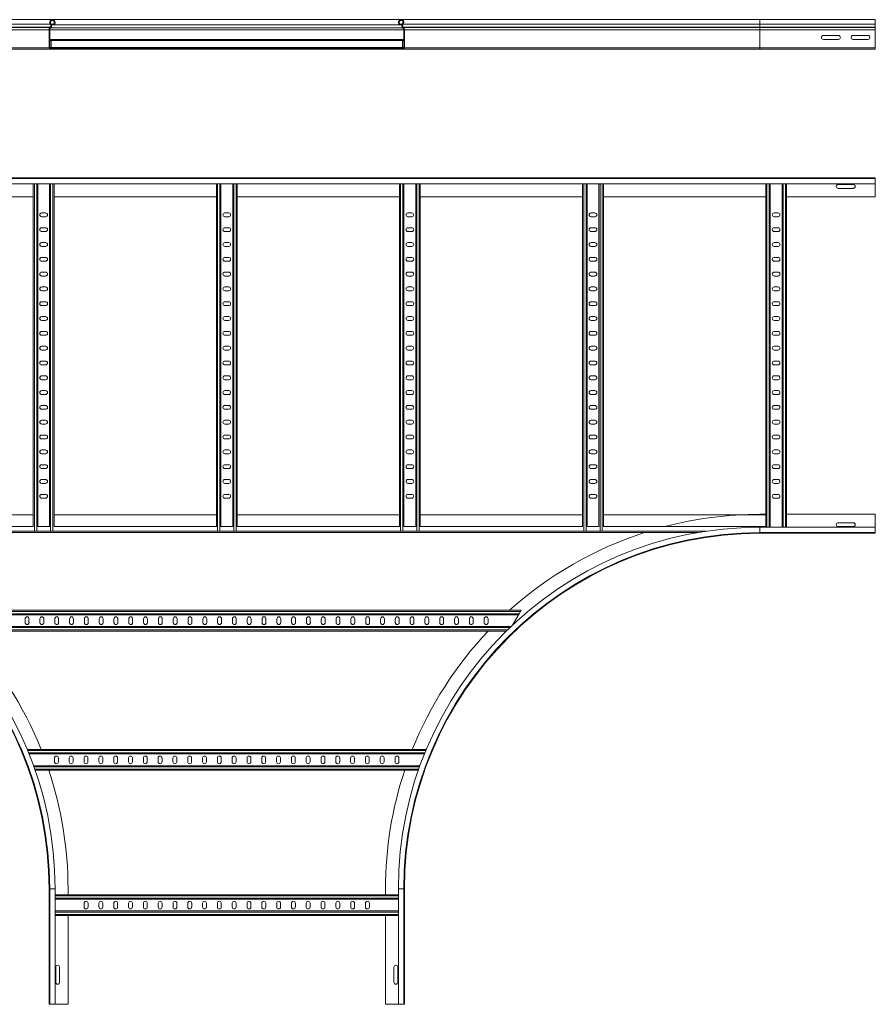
# Model space of a CAD drawing. Header units: millimetres. Extents: x -5 to 20346, y -6416 to 295.
# Tile 31 of 33: x 17153 to 18598, y -1775 to -113. Entities that reach past the tile are written whole.
import ezdxf

# ---------------------------------------------------------------- set-up
doc = ezdxf.new("R2010")
doc.units = ezdxf.units.MM

msp = doc.modelspace()

# ---------------------------------------------------------------- linework, layer by layer
at = {"color": 7, "linetype": 'Continuous', "lineweight": 15}
for p, q in [((17208.2, -113), (16602.5, -113)), ((17796.9, -113), (17208.2, -113)), ((18402.5, -113), (17796.9, -113)), ((18597.5, -113), (18402.5, -113)), ((18597.5, -113), (18597.5, -120.5)), ((17202.5, -130.3), (17202.5, -160.6)), ((17203.7, -160.6), (17203.7, -130.3)), ((17204.5, -125.8), (17204.2, -126.2)), ((17205.1, -127), (17205.4, -126.6)), ((17209.4, -120.7), (17206.3, -120.7)), ((17209.8, -121.9), (17206.7, -121.9)), ((17209.4, -120.7), (17209.8, -121.9)), ((17209.8, -121.9), (17795.3, -121.9)), ((17795.7, -120.7), (17795.3, -121.9)), ((17798.4, -121.9), (17795.3, -121.9)), ((17798.8, -120.7), (17795.7, -120.7)), ((17800, -127), (17799.7, -126.6)), ((17800.5, -125.8), (17800.9, -126.2)), ((17801.3, -160.6), (17801.3, -130.3)), ((17802.5, -130.3), (17802.5, -160.6)), ((18597.5, -120.5), (18597.5, -125.8)), ((18597.5, -125.8), (18597.5, -126.2)), ((18597.5, -126.2), (18597.5, -130.3)), ((18597.5, -130.3), (18597.5, -160.6)), ((17203.7, -146.4), (17206, -146.4)), ((17206, -146.4), (17799, -146.4)), ((17206, -146.4), (17206, -148.2)), ((17206, -148.2), (17206, -160)), ((17799, -146.4), (17801.3, -146.4)), ((17799, -146.4), (17799, -148.2)), ((17799, -148.2), (17799, -160)), ((18535.3, -139.8), (18509.8, -139.8)), ((18509.8, -146.3), (18535.3, -146.3)), ((18585.3, -139.8), (18559.8, -139.8)), ((18559.8, -146.3), (18585.3, -146.3)), ((17204.9, -163), (16602.5, -163)), ((17234.5, -161.8), (17204.9, -161.8)), ((17204.9, -163), (17234.5, -163)), ((17206, -160), (17206, -161.8)), ((17234.5, -161.8), (17770.5, -161.8)), ((17234.5, -163), (17234.5, -161.8)), ((17234.5, -163), (17770.5, -163)), ((17770.5, -163), (17770.5, -161.8)), ((17770.5, -161.8), (17800.1, -161.8)), ((17800.1, -163), (17770.5, -163)), ((17799, -160), (17799, -161.8)), ((18402.5, -163), (17800.1, -163)), ((18402.5, -163), (18597.5, -163)), ((18597.5, -160.6), (18597.5, -163)), ((16407.5, -379.9), (18597.5, -379.9)), ((18597.5, -381.1), (16407.5, -381.1)), ((18597.5, -381.1), (18597.5, -379.9)), ((18597.5, -390.2), (18597.5, -381.1)), ((16407.5, -390.2), (18597.5, -390.2)), ((17175.9, -390.2), (17175.9, -968.7)), ((17183.4, -390.2), (17183.4, -968.7)), ((17203.4, -390.2), (17203.4, -968.7)), ((17210.9, -390.2), (17210.9, -968.7)), ((17485, -390.2), (17485, -968.7)), ((17492.5, -390.2), (17492.5, -968.7)), ((17512.5, -390.2), (17512.5, -968.7)), ((17520, -390.2), (17520, -968.7)), ((17794.2, -390.2), (17794.2, -968.7)), ((17801.7, -390.2), (17801.7, -968.7)), ((17821.7, -390.2), (17821.7, -968.7)), ((17829.2, -390.2), (17829.2, -968.7)), ((18103.4, -390.2), (18103.4, -968.7)), ((18110.9, -390.2), (18110.9, -968.7)), ((18130.9, -390.2), (18130.9, -968.7)), ((18138.4, -390.2), (18138.4, -968.7)), ((18412.5, -390.2), (18412.5, -968.7)), ((18420, -390.2), (18420, -969.7)), ((18440, -390.2), (18440, -969.7)), ((18447.5, -390.2), (18447.5, -969.7)), ((18560.3, -391.2), (18534.8, -391.2)), ((18534.8, -397.7), (18560.3, -397.7)), ((18597.5, -390.2), (18597.5, -411.9)), ((16901.7, -411.9), (17175.9, -411.9)), ((17210.9, -411.9), (17485, -411.9)), ((17520, -411.9), (17794.2, -411.9)), ((17829.2, -411.9), (18103.4, -411.9)), ((18138.4, -411.9), (18412.5, -411.9)), ((18447.5, -411.9), (18597.5, -411.9)), ((17196.6, -439.2), (17190.1, -439.2)), ((17190.1, -445.7), (17196.6, -445.7)), ((17505.8, -439.2), (17499.3, -439.2)), ((17499.3, -445.7), (17505.8, -445.7)), ((17815, -439.2), (17808.5, -439.2)), ((17808.5, -445.7), (17815, -445.7)), ((18124.1, -439.2), (18117.6, -439.2)), ((18117.6, -445.7), (18124.1, -445.7)), ((18433.3, -439.2), (18426.8, -439.2)), ((18426.8, -445.7), (18433.3, -445.7)), ((17196.6, -464.2), (17190.1, -464.2)), ((17505.8, -464.2), (17499.3, -464.2)), ((17815, -464.2), (17808.5, -464.2)), ((18124.1, -464.2), (18117.6, -464.2)), ((18433.3, -464.2), (18426.8, -464.2)), ((17190.1, -470.7), (17196.6, -470.7)), ((17499.3, -470.7), (17505.8, -470.7)), ((17808.5, -470.7), (17815, -470.7)), ((18117.6, -470.7), (18124.1, -470.7)), ((18426.8, -470.7), (18433.3, -470.7)), ((17196.6, -489.2), (17190.1, -489.2)), ((17190.1, -495.7), (17196.6, -495.7)), ((17505.8, -489.2), (17499.3, -489.2)), ((17499.3, -495.7), (17505.8, -495.7)), ((17815, -489.2), (17808.5, -489.2)), ((17808.5, -495.7), (17815, -495.7)), ((18124.1, -489.2), (18117.6, -489.2)), ((18117.6, -495.7), (18124.1, -495.7)), ((18433.3, -489.2), (18426.8, -489.2)), ((18426.8, -495.7), (18433.3, -495.7)), ((17196.6, -514.2), (17190.1, -514.2)), ((17505.8, -514.2), (17499.3, -514.2)), ((17815, -514.2), (17808.5, -514.2)), ((18124.1, -514.2), (18117.6, -514.2)), ((18433.3, -514.2), (18426.8, -514.2)), ((17190.1, -520.7), (17196.6, -520.7)), ((17499.3, -520.7), (17505.8, -520.7)), ((17808.5, -520.7), (17815, -520.7)), ((18117.6, -520.7), (18124.1, -520.7)), ((18426.8, -520.7), (18433.3, -520.7)), ((17196.6, -539.2), (17190.1, -539.2)), ((17190.1, -545.7), (17196.6, -545.7)), ((17505.8, -539.2), (17499.3, -539.2)), ((17499.3, -545.7), (17505.8, -545.7)), ((17815, -539.2), (17808.5, -539.2)), ((17808.5, -545.7), (17815, -545.7)), ((18124.1, -539.2), (18117.6, -539.2)), ((18117.6, -545.7), (18124.1, -545.7)), ((18433.3, -539.2), (18426.8, -539.2)), ((18426.8, -545.7), (18433.3, -545.7)), ((17196.6, -564.2), (17190.1, -564.2)), ((17505.8, -564.2), (17499.3, -564.2)), ((17815, -564.2), (17808.5, -564.2)), ((18124.1, -564.2), (18117.6, -564.2)), ((18433.3, -564.2), (18426.8, -564.2)), ((17190.1, -570.7), (17196.6, -570.7)), ((17499.3, -570.7), (17505.8, -570.7)), ((17808.5, -570.7), (17815, -570.7)), ((18117.6, -570.7), (18124.1, -570.7)), ((18426.8, -570.7), (18433.3, -570.7)), ((17196.6, -589.2), (17190.1, -589.2)), ((17190.1, -595.7), (17196.6, -595.7)), ((17505.8, -589.2), (17499.3, -589.2)), ((17499.3, -595.7), (17505.8, -595.7)), ((17815, -589.2), (17808.5, -589.2)), ((17808.5, -595.7), (17815, -595.7)), ((18124.1, -589.2), (18117.6, -589.2)), ((18117.6, -595.7), (18124.1, -595.7)), ((18433.3, -589.2), (18426.8, -589.2)), ((18426.8, -595.7), (18433.3, -595.7)), ((17196.6, -614.2), (17190.1, -614.2)), ((17505.8, -614.2), (17499.3, -614.2)), ((17815, -614.2), (17808.5, -614.2)), ((18124.1, -614.2), (18117.6, -614.2)), ((18433.3, -614.2), (18426.8, -614.2)), ((17190.1, -620.7), (17196.6, -620.7)), ((17499.3, -620.7), (17505.8, -620.7)), ((17808.5, -620.7), (17815, -620.7)), ((18117.6, -620.7), (18124.1, -620.7)), ((18426.8, -620.7), (18433.3, -620.7)), ((17196.6, -639.2), (17190.1, -639.2)), ((17190.1, -645.7), (17196.6, -645.7)), ((17505.8, -639.2), (17499.3, -639.2)), ((17499.3, -645.7), (17505.8, -645.7)), ((17815, -639.2), (17808.5, -639.2)), ((17808.5, -645.7), (17815, -645.7)), ((18124.1, -639.2), (18117.6, -639.2)), ((18117.6, -645.7), (18124.1, -645.7)), ((18433.3, -639.2), (18426.8, -639.2)), ((18426.8, -645.7), (18433.3, -645.7)), ((17196.6, -664.2), (17190.1, -664.2)), ((17505.8, -664.2), (17499.3, -664.2)), ((17815, -664.2), (17808.5, -664.2)), ((18124.1, -664.2), (18117.6, -664.2)), ((18433.3, -664.2), (18426.8, -664.2)), ((17190.1, -670.7), (17196.6, -670.7)), ((17499.3, -670.7), (17505.8, -670.7)), ((17808.5, -670.7), (17815, -670.7)), ((18117.6, -670.7), (18124.1, -670.7)), ((18426.8, -670.7), (18433.3, -670.7)), ((17196.6, -689.2), (17190.1, -689.2)), ((17190.1, -695.7), (17196.6, -695.7)), ((17505.8, -689.2), (17499.3, -689.2)), ((17499.3, -695.7), (17505.8, -695.7)), ((17815, -689.2), (17808.5, -689.2)), ((17808.5, -695.7), (17815, -695.7)), ((18124.1, -689.2), (18117.6, -689.2)), ((18117.6, -695.7), (18124.1, -695.7)), ((18433.3, -689.2), (18426.8, -689.2)), ((18426.8, -695.7), (18433.3, -695.7)), ((17196.6, -714.2), (17190.1, -714.2)), ((17505.8, -714.2), (17499.3, -714.2)), ((17815, -714.2), (17808.5, -714.2)), ((18124.1, -714.2), (18117.6, -714.2)), ((18433.3, -714.2), (18426.8, -714.2)), ((17190.1, -720.7), (17196.6, -720.7)), ((17499.3, -720.7), (17505.8, -720.7)), ((17808.5, -720.7), (17815, -720.7)), ((18117.6, -720.7), (18124.1, -720.7)), ((18426.8, -720.7), (18433.3, -720.7)), ((17196.6, -739.2), (17190.1, -739.2)), ((17190.1, -745.7), (17196.6, -745.7)), ((17505.8, -739.2), (17499.3, -739.2)), ((17499.3, -745.7), (17505.8, -745.7)), ((17815, -739.2), (17808.5, -739.2)), ((17808.5, -745.7), (17815, -745.7)), ((18124.1, -739.2), (18117.6, -739.2)), ((18117.6, -745.7), (18124.1, -745.7)), ((18433.3, -739.2), (18426.8, -739.2)), ((18426.8, -745.7), (18433.3, -745.7)), ((17196.6, -764.2), (17190.1, -764.2)), ((17505.8, -764.2), (17499.3, -764.2)), ((17815, -764.2), (17808.5, -764.2)), ((18124.1, -764.2), (18117.6, -764.2)), ((18433.3, -764.2), (18426.8, -764.2)), ((17190.1, -770.7), (17196.6, -770.7)), ((17499.3, -770.7), (17505.8, -770.7)), ((17808.5, -770.7), (17815, -770.7)), ((18117.6, -770.7), (18124.1, -770.7)), ((18426.8, -770.7), (18433.3, -770.7)), ((17196.6, -789.2), (17190.1, -789.2)), ((17190.1, -795.7), (17196.6, -795.7)), ((17505.8, -789.2), (17499.3, -789.2)), ((17499.3, -795.7), (17505.8, -795.7)), ((17815, -789.2), (17808.5, -789.2)), ((17808.5, -795.7), (17815, -795.7)), ((18124.1, -789.2), (18117.6, -789.2)), ((18117.6, -795.7), (18124.1, -795.7)), ((18433.3, -789.2), (18426.8, -789.2)), ((18426.8, -795.7), (18433.3, -795.7)), ((17196.6, -814.2), (17190.1, -814.2)), ((17505.8, -814.2), (17499.3, -814.2)), ((17815, -814.2), (17808.5, -814.2)), ((18124.1, -814.2), (18117.6, -814.2)), ((18433.3, -814.2), (18426.8, -814.2)), ((17190.1, -820.7), (17196.6, -820.7)), ((17499.3, -820.7), (17505.8, -820.7)), ((17808.5, -820.7), (17815, -820.7)), ((18117.6, -820.7), (18124.1, -820.7)), ((18426.8, -820.7), (18433.3, -820.7)), ((17196.6, -839.2), (17190.1, -839.2)), ((17190.1, -845.7), (17196.6, -845.7)), ((17505.8, -839.2), (17499.3, -839.2)), ((17499.3, -845.7), (17505.8, -845.7)), ((17815, -839.2), (17808.5, -839.2)), ((17808.5, -845.7), (17815, -845.7)), ((18124.1, -839.2), (18117.6, -839.2)), ((18117.6, -845.7), (18124.1, -845.7)), ((18433.3, -839.2), (18426.8, -839.2)), ((18426.8, -845.7), (18433.3, -845.7)), ((17196.6, -864.2), (17190.1, -864.2)), ((17190.1, -870.7), (17196.6, -870.7)), ((17505.8, -864.2), (17499.3, -864.2)), ((17499.3, -870.7), (17505.8, -870.7)), ((17815, -864.2), (17808.5, -864.2)), ((17808.5, -870.7), (17815, -870.7)), ((18124.1, -864.2), (18117.6, -864.2)), ((18117.6, -870.7), (18124.1, -870.7)), ((18433.3, -864.2), (18426.8, -864.2)), ((18426.8, -870.7), (18433.3, -870.7)), ((17196.6, -889.2), (17190.1, -889.2)), ((17190.1, -895.7), (17196.6, -895.7)), ((17505.8, -889.2), (17499.3, -889.2)), ((17499.3, -895.7), (17505.8, -895.7)), ((17815, -889.2), (17808.5, -889.2)), ((17808.5, -895.7), (17815, -895.7)), ((18124.1, -889.2), (18117.6, -889.2)), ((18117.6, -895.7), (18124.1, -895.7)), ((18433.3, -889.2), (18426.8, -889.2)), ((18426.8, -895.7), (18433.3, -895.7)), ((17196.6, -914.2), (17190.1, -914.2)), ((17190.1, -920.7), (17196.6, -920.7)), ((17505.8, -914.2), (17499.3, -914.2)), ((17499.3, -920.7), (17505.8, -920.7)), ((17815, -914.2), (17808.5, -914.2)), ((17808.5, -920.7), (17815, -920.7)), ((18124.1, -914.2), (18117.6, -914.2)), ((18117.6, -920.7), (18124.1, -920.7)), ((18433.3, -914.2), (18426.8, -914.2)), ((18426.8, -920.7), (18433.3, -920.7)), ((16901.7, -948.7), (17175.9, -948.7)), ((17210.9, -948.7), (17485, -948.7)), ((17520, -948.7), (17794.2, -948.7)), ((17829.2, -948.7), (18103.4, -948.7)), ((18138.4, -948.7), (18412.5, -948.7)), ((18402.5, -947.9), (18412.5, -947.9)), ((18447.5, -947.9), (18597.5, -947.9)), ((18560.3, -962.2), (18534.8, -962.2)), ((18597.5, -947.9), (18597.5, -969.7)), ((16707.1, -978.7), (18298, -978.7)), ((16901.3, -968.7), (17176.3, -968.7)), ((17177.7, -976.4), (17176.3, -976.4)), ((17181.6, -976.4), (17177.7, -976.4)), ((17182.9, -976.4), (17181.6, -976.4)), ((17182.9, -968.7), (17203.8, -968.7)), ((17205.2, -976.4), (17203.8, -976.4)), ((17209.1, -976.4), (17205.2, -976.4)), ((17210.4, -976.4), (17209.1, -976.4)), ((17210.4, -968.7), (17485.5, -968.7)), ((17486.8, -976.4), (17485.5, -976.4)), ((17490.7, -976.4), (17486.8, -976.4)), ((17492.1, -976.4), (17490.7, -976.4)), ((17492.1, -968.7), (17513, -968.7)), ((17514.3, -976.4), (17513, -976.4)), ((17518.2, -976.4), (17514.3, -976.4)), ((17519.6, -976.4), (17518.2, -976.4)), ((17519.6, -968.7), (17794.6, -968.7)), ((17796, -976.4), (17794.6, -976.4)), ((17799.9, -976.4), (17796, -976.4)), ((17801.3, -976.4), (17799.9, -976.4)), ((17801.3, -968.7), (17822.1, -968.7)), ((17823.5, -976.4), (17822.1, -976.4)), ((17827.4, -976.4), (17823.5, -976.4)), ((17828.8, -976.4), (17827.4, -976.4)), ((17828.8, -968.7), (18103.8, -968.7)), ((18105.2, -976.4), (18103.8, -976.4)), ((18109.1, -976.4), (18105.2, -976.4)), ((18110.5, -976.4), (18109.1, -976.4)), ((18110.4, -968.7), (18131.3, -968.7)), ((18132.7, -976.4), (18131.3, -976.4)), ((18136.6, -976.4), (18132.7, -976.4)), ((18138, -976.4), (18136.6, -976.4)), ((18137.9, -968.7), (18412.5, -968.7)), ((18597.5, -969.7), (18402.5, -969.7)), ((18402.5, -978.8), (18597.5, -978.8)), ((18402.5, -979.9), (18597.5, -979.9)), ((18412.5, -969.7), (18412.5, -968.7)), ((18534.8, -968.7), (18560.3, -968.7)), ((18597.5, -969.7), (18597.5, -978.8)), ((18597.5, -978.8), (18597.5, -979.9)), ((17006.4, -1109.9), (17999.4, -1109.9)), ((17998.4, -1111.7), (17996.1, -1115.6)), ((17999.4, -1109.9), (17998.4, -1111.7)), ((17010.7, -1117.4), (17995.1, -1117.4)), ((17162.1, -1130.7), (17162.1, -1124.2)), ((17168.6, -1124.2), (17168.6, -1130.7)), ((17187.1, -1130.7), (17187.1, -1124.2)), ((17193.6, -1124.2), (17193.6, -1130.7)), ((17212.1, -1130.7), (17212.1, -1124.2)), ((17218.6, -1124.2), (17218.6, -1130.7)), ((17237.1, -1130.7), (17237.1, -1124.2)), ((17243.6, -1124.2), (17243.6, -1130.7)), ((17262.1, -1124.2), (17262.1, -1130.7)), ((17268.6, -1130.7), (17268.6, -1124.2)), ((17287.1, -1124.2), (17287.1, -1130.7)), ((17293.6, -1130.7), (17293.6, -1124.2)), ((17312.1, -1124.2), (17312.1, -1130.7)), ((17318.6, -1130.7), (17318.6, -1124.2)), ((17337.1, -1124.2), (17337.1, -1130.7)), ((17343.6, -1130.7), (17343.6, -1124.2)), ((17362.1, -1124.2), (17362.1, -1130.7)), ((17368.6, -1130.7), (17368.6, -1124.2)), ((17387.1, -1124.2), (17387.1, -1130.7)), ((17393.6, -1130.7), (17393.6, -1124.2)), ((17412.1, -1124.2), (17412.1, -1130.7)), ((17418.6, -1130.7), (17418.6, -1124.2)), ((17437.1, -1124.2), (17437.1, -1130.7)), ((17443.6, -1130.7), (17443.6, -1124.2)), ((17462.1, -1124.2), (17462.1, -1130.7)), ((17468.6, -1130.7), (17468.6, -1124.2)), ((17487.1, -1124.2), (17487.1, -1130.7)), ((17493.6, -1130.7), (17493.6, -1124.2)), ((17512.1, -1124.2), (17512.1, -1130.7)), ((17518.6, -1130.7), (17518.6, -1124.2)), ((17537.1, -1124.2), (17537.1, -1130.7)), ((17543.6, -1130.7), (17543.6, -1124.2)), ((17562.1, -1124.2), (17562.1, -1130.7)), ((17568.6, -1130.7), (17568.6, -1124.2)), ((17587.1, -1124.2), (17587.1, -1130.7)), ((17593.6, -1130.7), (17593.6, -1124.2)), ((17612.1, -1124.2), (17612.1, -1130.7)), ((17618.6, -1130.7), (17618.6, -1124.2)), ((17637.1, -1124.2), (17637.1, -1130.7)), ((17643.6, -1130.7), (17643.6, -1124.2)), ((17662.1, -1124.2), (17662.1, -1130.7)), ((17668.6, -1130.7), (17668.6, -1124.2)), ((17687.1, -1124.2), (17687.1, -1130.7)), ((17693.6, -1130.7), (17693.6, -1124.2)), ((17712.1, -1124.2), (17712.1, -1130.7)), ((17718.6, -1130.7), (17718.6, -1124.2)), ((17737.1, -1124.2), (17737.1, -1130.7)), ((17743.6, -1130.7), (17743.6, -1124.2)), ((17762.1, -1130.7), (17762.1, -1124.2)), ((17768.6, -1124.2), (17768.6, -1130.7)), ((17787.1, -1130.7), (17787.1, -1124.2)), ((17793.6, -1124.2), (17793.6, -1130.7)), ((17812.1, -1130.7), (17812.1, -1124.2)), ((17818.6, -1124.2), (17818.6, -1130.7)), ((17837.1, -1130.7), (17837.1, -1124.2)), ((17843.6, -1124.2), (17843.6, -1130.7)), ((17862.1, -1130.7), (17862.1, -1124.2)), ((17868.6, -1124.2), (17868.6, -1130.7)), ((17887.1, -1130.7), (17887.1, -1124.2)), ((17893.6, -1124.2), (17893.6, -1130.7)), ((17912.1, -1130.7), (17912.1, -1124.2)), ((17918.6, -1124.2), (17918.6, -1130.7)), ((17937.1, -1130.7), (17937.1, -1124.2)), ((17943.6, -1124.2), (17943.6, -1130.7)), ((17984.9, -1135), (17995.1, -1117.4)), ((17996.1, -1115.6), (17995.1, -1117.4)), ((17022.7, -1137.4), (17982.3, -1137.4)), ((17030.5, -1144.9), (17974.6, -1144.9)), ((17165.7, -1344.9), (17839.4, -1344.9)), ((17168.8, -1352.4), (17836.3, -1352.4)), ((17211.7, -1365.7), (17211.7, -1359.2)), ((17218.2, -1359.2), (17218.2, -1365.7)), ((17236.7, -1365.7), (17236.7, -1359.2)), ((17243.2, -1359.2), (17243.2, -1365.7)), ((17261.7, -1359.2), (17261.7, -1365.7)), ((17268.2, -1365.7), (17268.2, -1359.2)), ((17286.7, -1359.2), (17286.7, -1365.7)), ((17293.2, -1365.7), (17293.2, -1359.2)), ((17311.7, -1359.2), (17311.7, -1365.7)), ((17318.2, -1365.7), (17318.2, -1359.2)), ((17336.7, -1359.2), (17336.7, -1365.7)), ((17343.2, -1365.7), (17343.2, -1359.2)), ((17361.7, -1359.2), (17361.7, -1365.7)), ((17368.2, -1365.7), (17368.2, -1359.2)), ((17386.7, -1359.2), (17386.7, -1365.7)), ((17393.2, -1365.7), (17393.2, -1359.2)), ((17411.7, -1359.2), (17411.7, -1365.7)), ((17418.2, -1365.7), (17418.2, -1359.2)), ((17436.7, -1359.2), (17436.7, -1365.7)), ((17443.2, -1365.7), (17443.2, -1359.2)), ((17461.7, -1359.2), (17461.7, -1365.7)), ((17468.2, -1365.7), (17468.2, -1359.2)), ((17486.7, -1359.2), (17486.7, -1365.7)), ((17493.2, -1365.7), (17493.2, -1359.2)), ((17511.7, -1359.2), (17511.7, -1365.7)), ((17518.2, -1365.7), (17518.2, -1359.2)), ((17536.7, -1359.2), (17536.7, -1365.7)), ((17543.2, -1365.7), (17543.2, -1359.2)), ((17561.7, -1359.2), (17561.7, -1365.7)), ((17568.2, -1365.7), (17568.2, -1359.2)), ((17586.7, -1359.2), (17586.7, -1365.7)), ((17593.2, -1365.7), (17593.2, -1359.2)), ((17611.7, -1359.2), (17611.7, -1365.7)), ((17618.2, -1365.7), (17618.2, -1359.2)), ((17636.7, -1359.2), (17636.7, -1365.7)), ((17643.2, -1365.7), (17643.2, -1359.2)), ((17661.7, -1359.2), (17661.7, -1365.7)), ((17668.2, -1365.7), (17668.2, -1359.2)), ((17686.7, -1359.2), (17686.7, -1365.7)), ((17693.2, -1365.7), (17693.2, -1359.2)), ((17711.7, -1359.2), (17711.7, -1365.7)), ((17718.2, -1365.7), (17718.2, -1359.2)), ((17736.7, -1359.2), (17736.7, -1365.7)), ((17743.2, -1365.7), (17743.2, -1359.2)), ((17761.7, -1365.7), (17761.7, -1359.2)), ((17768.2, -1359.2), (17768.2, -1365.7)), ((17786.7, -1365.7), (17786.7, -1359.2)), ((17793.2, -1359.2), (17793.2, -1365.7)), ((17176.4, -1372.4), (17828.7, -1372.4)), ((17179.1, -1379.9), (17826, -1379.9)), ((17202.5, -1579.9), (17202.5, -1774.9)), ((17203.7, -1579.9), (17203.7, -1774.9)), ((17212.8, -1774.9), (17212.8, -1579.9)), ((17212.8, -1589.9), (17792.3, -1589.9)), ((17234.5, -1579.9), (17234.5, -1589.9)), ((17770.5, -1579.9), (17770.5, -1589.9)), ((17792.3, -1579.9), (17792.3, -1774.9)), ((17801.4, -1774.9), (17801.4, -1579.9)), ((17802.5, -1579.9), (17802.5, -1774.9)), ((17212.8, -1597.4), (17792.3, -1597.4)), ((17261.8, -1604.2), (17261.8, -1610.7)), ((17268.3, -1610.7), (17268.3, -1604.2)), ((17286.8, -1604.2), (17286.8, -1610.7)), ((17293.3, -1610.7), (17293.3, -1604.2)), ((17311.8, -1604.2), (17311.8, -1610.7)), ((17318.3, -1610.7), (17318.3, -1604.2)), ((17336.8, -1604.2), (17336.8, -1610.7)), ((17343.3, -1610.7), (17343.3, -1604.2)), ((17361.8, -1604.2), (17361.8, -1610.7)), ((17368.3, -1610.7), (17368.3, -1604.2)), ((17386.8, -1604.2), (17386.8, -1610.7)), ((17393.3, -1610.7), (17393.3, -1604.2)), ((17411.8, -1604.2), (17411.8, -1610.7)), ((17418.3, -1610.7), (17418.3, -1604.2)), ((17436.8, -1604.2), (17436.8, -1610.7)), ((17443.3, -1610.7), (17443.3, -1604.2)), ((17461.8, -1604.2), (17461.8, -1610.7)), ((17468.3, -1610.7), (17468.3, -1604.2)), ((17486.8, -1604.2), (17486.8, -1610.7)), ((17493.3, -1610.7), (17493.3, -1604.2)), ((17511.8, -1604.2), (17511.8, -1610.7)), ((17518.3, -1610.7), (17518.3, -1604.2)), ((17536.8, -1604.2), (17536.8, -1610.7)), ((17543.3, -1610.7), (17543.3, -1604.2)), ((17561.8, -1604.2), (17561.8, -1610.7)), ((17568.3, -1610.7), (17568.3, -1604.2)), ((17586.8, -1604.2), (17586.8, -1610.7)), ((17593.3, -1610.7), (17593.3, -1604.2)), ((17611.8, -1604.2), (17611.8, -1610.7)), ((17618.3, -1610.7), (17618.3, -1604.2)), ((17636.8, -1604.2), (17636.8, -1610.7)), ((17643.3, -1610.7), (17643.3, -1604.2)), ((17661.8, -1604.2), (17661.8, -1610.7)), ((17668.3, -1610.7), (17668.3, -1604.2)), ((17686.8, -1604.2), (17686.8, -1610.7)), ((17693.3, -1610.7), (17693.3, -1604.2)), ((17711.8, -1604.2), (17711.8, -1610.7)), ((17718.3, -1610.7), (17718.3, -1604.2)), ((17736.8, -1604.2), (17736.8, -1610.7)), ((17743.3, -1610.7), (17743.3, -1604.2)), ((17212.8, -1617.4), (17792.3, -1617.4)), ((17212.8, -1624.9), (17792.3, -1624.9)), ((17234.5, -1624.9), (17234.5, -1774.9)), ((17770.5, -1624.9), (17770.5, -1774.9)), ((17213.8, -1712.2), (17213.8, -1737.7)), ((17220.3, -1737.7), (17220.3, -1712.2)), ((17784.8, -1712.2), (17784.8, -1737.7)), ((17791.3, -1737.7), (17791.3, -1712.2)), ((17203.7, -1774.9), (17202.5, -1774.9)), ((17212.8, -1774.9), (17203.7, -1774.9)), ((17234.5, -1774.9), (17212.8, -1774.9)), ((17770.5, -1774.9), (17792.3, -1774.9)), ((17792.3, -1774.9), (17801.4, -1774.9)), ((17801.4, -1774.9), (17802.5, -1774.9))]:
    msp.add_line(p, q, dxfattribs=at)
at = {"color": 8, "linetype": 'Continuous', "lineweight": 0}
for p, q in [((18402.5, -113), (18402.5, -120.5)), ((17204.7, -120.5), (16602.5, -120.5)), ((17204.5, -125.8), (16602.5, -125.8)), ((17204.2, -126.2), (16602.5, -126.2)), ((17202.5, -130.3), (16602.5, -130.3)), ((17203.7, -130.3), (17801.3, -130.3)), ((17205.1, -127), (17800, -127)), ((17205.4, -126.6), (17799.7, -126.6)), ((18402.5, -120.5), (17800.4, -120.5)), ((18402.5, -125.8), (17800.5, -125.8)), ((18402.5, -126.2), (17800.9, -126.2)), ((18402.5, -130.3), (17802.5, -130.3)), ((18402.5, -120.5), (18402.5, -125.8)), ((18402.5, -120.5), (18597.5, -120.5)), ((18402.5, -125.8), (18402.5, -126.2)), ((18402.5, -125.8), (18597.5, -125.8)), ((18402.5, -126.2), (18402.5, -130.3)), ((18402.5, -126.2), (18597.5, -126.2)), ((18402.5, -130.3), (18402.5, -160.6)), ((18402.5, -130.3), (18597.5, -130.3)), ((17203.7, -148.2), (17206, -148.2)), ((17206, -148.2), (17799, -148.2)), ((17799, -148.2), (17801.3, -148.2)), ((17202.5, -160.6), (16602.5, -160.6)), ((17203.7, -160), (17206, -160)), ((17206, -160), (17799, -160)), ((17799, -160), (17801.3, -160)), ((18402.5, -160.6), (17802.5, -160.6)), ((18402.5, -160.6), (18402.5, -163)), ((18402.5, -160.6), (18597.5, -160.6)), ((17177.7, -390.2), (17177.7, -976.4)), ((17181.6, -390.2), (17181.6, -976.4)), ((17205.2, -390.2), (17205.2, -976.4)), ((17209.1, -390.2), (17209.1, -976.4)), ((17486.8, -390.2), (17486.8, -976.4)), ((17490.7, -390.2), (17490.7, -976.4)), ((17514.3, -390.2), (17514.3, -976.4)), ((17518.2, -390.2), (17518.2, -976.4)), ((17796, -390.2), (17796, -976.4)), ((17799.9, -390.2), (17799.9, -976.4)), ((17823.5, -390.2), (17823.5, -976.4)), ((17827.4, -390.2), (17827.4, -976.4)), ((18105.2, -390.2), (18105.2, -976.4)), ((18109.1, -390.2), (18109.1, -976.4)), ((18132.7, -390.2), (18132.7, -976.4)), ((18136.6, -390.2), (18136.6, -976.4)), ((18414.3, -390.2), (18414.3, -969.7)), ((18418.2, -390.2), (18418.2, -969.7)), ((18441.8, -390.2), (18441.8, -969.7)), ((18445.7, -390.2), (18445.7, -969.7)), ((16901.3, -976.3), (17176.3, -976.3)), ((17182.9, -976.3), (17203.8, -976.3)), ((17210.4, -976.3), (17485.5, -976.3)), ((17492.1, -976.3), (17513, -976.3)), ((17519.6, -976.3), (17794.6, -976.3)), ((17801.3, -976.3), (17822.1, -976.3)), ((17828.8, -976.3), (18103.8, -976.3)), ((18110.4, -976.3), (18131.3, -976.3)), ((18137.9, -976.3), (18312.9, -976.3)), ((18402.5, -969.7), (18402.5, -978.8)), ((18402.5, -978.8), (18402.5, -979.9)), ((17007.4, -1111.7), (17998.4, -1111.7)), ((17009.7, -1115.6), (17996.1, -1115.6)), ((17024.6, -1139.2), (17980.5, -1139.2)), ((17028.7, -1143.1), (17976.4, -1143.1)), ((17166.4, -1346.7), (17838.6, -1346.7)), ((17168, -1350.6), (17837, -1350.6)), ((17177, -1374.2), (17828, -1374.2)), ((17178.4, -1378.1), (17826.6, -1378.1)), ((17203.7, -1579.9), (17202.5, -1579.9)), ((17212.8, -1579.9), (17203.7, -1579.9)), ((17212.8, -1591.7), (17792.3, -1591.7)), ((17792.3, -1579.9), (17801.4, -1579.9)), ((17801.4, -1579.9), (17802.5, -1579.9)), ((17212.8, -1595.6), (17792.3, -1595.6)), ((17212.8, -1619.2), (17792.3, -1619.2)), ((17212.8, -1623.1), (17792.3, -1623.1))]:
    msp.add_line(p, q, dxfattribs=at)
at = {"color": 7, "linetype": 'Continuous', "lineweight": 15}
for centre, radius, start, end in [((17208.2, -117.6), 4.55, 290.35, 219.6816), ((17208.2, -117.6), 3.35, 290.35, 219.6816), ((17796.9, -117.6), 4.55, 320.3184, 249.65), ((17796.9, -117.6), 3.35, 320.3184, 249.65), ((17208.5, -130.3), 6, 136.4649, 180), ((17208.5, -130.3), 4.8, 136.4649, 180), ((17201.6, -123.1), 4, 316.4649, 39.6816), ((17201.6, -123.1), 5.2, 316.4649, 39.6816), ((17803.4, -123.1), 5.2, 140.3184, 223.5351), ((17803.4, -123.1), 4, 140.3184, 223.5351), ((17796.5, -130.3), 4.8, 0, 43.5351), ((17796.5, -130.3), 6, 0, 43.5351), ((18509.8, -143), 3.25, 90, 270), ((18535.3, -143), 3.25, 270, 90), ((18559.8, -143), 3.25, 90, 270), ((18585.3, -143), 3.25, 270, 90), ((17204.9, -160.6), 2.4, 180, 270), ((17204.9, -160.6), 1.2, 180, 270), ((17800.1, -160.6), 2.4, 270, 0), ((17800.1, -160.6), 1.2, 270, 0), ((18534.8, -394.4), 3.25, 90, 270), ((18560.3, -394.4), 3.25, 270, 90), ((17190.1, -442.4), 3.25, 90, 270), ((17196.6, -442.4), 3.25, 270, 90), ((17499.3, -442.4), 3.25, 90, 270), ((17505.8, -442.4), 3.25, 270, 90), ((17808.5, -442.4), 3.25, 90, 270), ((17815, -442.4), 3.25, 270, 90), ((18117.6, -442.4), 3.25, 90, 270), ((18124.1, -442.4), 3.25, 270, 90), ((18426.8, -442.4), 3.25, 90, 270), ((18433.3, -442.4), 3.25, 270, 90), ((17190.1, -467.4), 3.25, 90, 270), ((17196.6, -467.4), 3.25, 270, 90), ((17499.3, -467.4), 3.25, 90, 270), ((17505.8, -467.4), 3.25, 270, 90), ((17808.5, -467.4), 3.25, 90, 270), ((17815, -467.4), 3.25, 270, 90), ((18117.6, -467.4), 3.25, 90, 270), ((18124.1, -467.4), 3.25, 270, 90), ((18426.8, -467.4), 3.25, 90, 270), ((18433.3, -467.4), 3.25, 270, 90), ((17190.1, -492.4), 3.25, 90, 270), ((17196.6, -492.4), 3.25, 270, 90), ((17499.3, -492.4), 3.25, 90, 270), ((17505.8, -492.4), 3.25, 270, 90), ((17808.5, -492.4), 3.25, 90, 270), ((17815, -492.4), 3.25, 270, 90), ((18117.6, -492.4), 3.25, 90, 270), ((18124.1, -492.4), 3.25, 270, 90), ((18426.8, -492.4), 3.25, 90, 270), ((18433.3, -492.4), 3.25, 270, 90), ((17190.1, -517.4), 3.25, 90, 270), ((17196.6, -517.4), 3.25, 270, 90), ((17499.3, -517.4), 3.25, 90, 270), ((17505.8, -517.4), 3.25, 270, 90), ((17808.5, -517.4), 3.25, 90, 270), ((17815, -517.4), 3.25, 270, 90), ((18117.6, -517.4), 3.25, 90, 270), ((18124.1, -517.4), 3.25, 270, 90), ((18426.8, -517.4), 3.25, 90, 270), ((18433.3, -517.4), 3.25, 270, 90), ((17190.1, -542.4), 3.25, 90, 270), ((17196.6, -542.4), 3.25, 270, 90), ((17499.3, -542.4), 3.25, 90, 270), ((17505.8, -542.4), 3.25, 270, 90), ((17808.5, -542.4), 3.25, 90, 270), ((17815, -542.4), 3.25, 270, 90), ((18117.6, -542.4), 3.25, 90, 270), ((18124.1, -542.4), 3.25, 270, 90), ((18426.8, -542.4), 3.25, 90, 270), ((18433.3, -542.4), 3.25, 270, 90), ((17190.1, -567.4), 3.25, 90, 270), ((17196.6, -567.4), 3.25, 270, 90), ((17499.3, -567.4), 3.25, 90, 270), ((17505.8, -567.4), 3.25, 270, 90), ((17808.5, -567.4), 3.25, 90, 270), ((17815, -567.4), 3.25, 270, 90), ((18117.6, -567.4), 3.25, 90, 270), ((18124.1, -567.4), 3.25, 270, 90), ((18426.8, -567.4), 3.25, 90, 270), ((18433.3, -567.4), 3.25, 270, 90), ((17190.1, -592.4), 3.25, 90, 270), ((17196.6, -592.4), 3.25, 270, 90), ((17499.3, -592.4), 3.25, 90, 270), ((17505.8, -592.4), 3.25, 270, 90), ((17808.5, -592.4), 3.25, 90, 270), ((17815, -592.4), 3.25, 270, 90), ((18117.6, -592.4), 3.25, 90, 270), ((18124.1, -592.4), 3.25, 270, 90), ((18426.8, -592.4), 3.25, 90, 270), ((18433.3, -592.4), 3.25, 270, 90), ((17190.1, -617.4), 3.25, 90, 270), ((17196.6, -617.4), 3.25, 270, 90), ((17499.3, -617.4), 3.25, 90, 270), ((17505.8, -617.4), 3.25, 270, 90), ((17808.5, -617.4), 3.25, 90, 270), ((17815, -617.4), 3.25, 270, 90), ((18117.6, -617.4), 3.25, 90, 270), ((18124.1, -617.4), 3.25, 270, 90), ((18426.8, -617.4), 3.25, 90, 270), ((18433.3, -617.4), 3.25, 270, 90), ((17190.1, -642.4), 3.25, 90, 270), ((17196.6, -642.4), 3.25, 270, 90), ((17499.3, -642.4), 3.25, 90, 270), ((17505.8, -642.4), 3.25, 270, 90), ((17808.5, -642.4), 3.25, 90, 270), ((17815, -642.4), 3.25, 270, 90), ((18117.6, -642.4), 3.25, 90, 270), ((18124.1, -642.4), 3.25, 270, 90), ((18426.8, -642.4), 3.25, 90, 270), ((18433.3, -642.4), 3.25, 270, 90), ((17190.1, -667.4), 3.25, 90, 270), ((17196.6, -667.4), 3.25, 270, 90), ((17499.3, -667.4), 3.25, 90, 270), ((17505.8, -667.4), 3.25, 270, 90), ((17808.5, -667.4), 3.25, 90, 270), ((17815, -667.4), 3.25, 270, 90), ((18117.6, -667.4), 3.25, 90, 270), ((18124.1, -667.4), 3.25, 270, 90), ((18426.8, -667.4), 3.25, 90, 270), ((18433.3, -667.4), 3.25, 270, 90), ((17190.1, -692.4), 3.25, 90, 270), ((17196.6, -692.4), 3.25, 270, 90), ((17499.3, -692.4), 3.25, 90, 270), ((17505.8, -692.4), 3.25, 270, 90), ((17808.5, -692.4), 3.25, 90, 270), ((17815, -692.4), 3.25, 270, 90), ((18117.6, -692.4), 3.25, 90, 270), ((18124.1, -692.4), 3.25, 270, 90), ((18426.8, -692.4), 3.25, 90, 270), ((18433.3, -692.4), 3.25, 270, 90), ((17190.1, -717.4), 3.25, 90, 270), ((17196.6, -717.4), 3.25, 270, 90), ((17499.3, -717.4), 3.25, 90, 270), ((17505.8, -717.4), 3.25, 270, 90), ((17808.5, -717.4), 3.25, 90, 270), ((17815, -717.4), 3.25, 270, 90), ((18117.6, -717.4), 3.25, 90, 270), ((18124.1, -717.4), 3.25, 270, 90), ((18426.8, -717.4), 3.25, 90, 270), ((18433.3, -717.4), 3.25, 270, 90), ((17190.1, -742.4), 3.25, 90, 270), ((17196.6, -742.4), 3.25, 270, 90), ((17499.3, -742.4), 3.25, 90, 270), ((17505.8, -742.4), 3.25, 270, 90), ((17808.5, -742.4), 3.25, 90, 270), ((17815, -742.4), 3.25, 270, 90), ((18117.6, -742.4), 3.25, 90, 270), ((18124.1, -742.4), 3.25, 270, 90), ((18426.8, -742.4), 3.25, 90, 270), ((18433.3, -742.4), 3.25, 270, 90), ((17190.1, -767.4), 3.25, 90, 270), ((17196.6, -767.4), 3.25, 270, 90), ((17499.3, -767.4), 3.25, 90, 270), ((17505.8, -767.4), 3.25, 270, 90), ((17808.5, -767.4), 3.25, 90, 270), ((17815, -767.4), 3.25, 270, 90), ((18117.6, -767.4), 3.25, 90, 270), ((18124.1, -767.4), 3.25, 270, 90), ((18426.8, -767.4), 3.25, 90, 270), ((18433.3, -767.4), 3.25, 270, 90), ((17190.1, -792.4), 3.25, 90, 270), ((17196.6, -792.4), 3.25, 270, 90), ((17499.3, -792.4), 3.25, 90, 270), ((17505.8, -792.4), 3.25, 270, 90), ((17808.5, -792.4), 3.25, 90, 270), ((17815, -792.4), 3.25, 270, 90), ((18117.6, -792.4), 3.25, 90, 270), ((18124.1, -792.4), 3.25, 270, 90), ((18426.8, -792.4), 3.25, 90, 270), ((18433.3, -792.4), 3.25, 270, 90), ((17190.1, -817.4), 3.25, 90, 270), ((17196.6, -817.4), 3.25, 270, 90), ((17499.3, -817.4), 3.25, 90, 270), ((17505.8, -817.4), 3.25, 270, 90), ((17808.5, -817.4), 3.25, 90, 270), ((17815, -817.4), 3.25, 270, 90), ((18117.6, -817.4), 3.25, 90, 270), ((18124.1, -817.4), 3.25, 270, 90), ((18426.8, -817.4), 3.25, 90, 270), ((18433.3, -817.4), 3.25, 270, 90), ((17190.1, -842.4), 3.25, 90, 270), ((17196.6, -842.4), 3.25, 270, 90), ((17499.3, -842.4), 3.25, 90, 270), ((17505.8, -842.4), 3.25, 270, 90), ((17808.5, -842.4), 3.25, 90, 270), ((17815, -842.4), 3.25, 270, 90), ((18117.6, -842.4), 3.25, 90, 270), ((18124.1, -842.4), 3.25, 270, 90), ((18426.8, -842.4), 3.25, 90, 270), ((18433.3, -842.4), 3.25, 270, 90), ((17190.1, -867.4), 3.25, 90, 270), ((17196.6, -867.4), 3.25, 270, 90), ((17499.3, -867.4), 3.25, 90, 270), ((17505.8, -867.4), 3.25, 270, 90), ((17808.5, -867.4), 3.25, 90, 270), ((17815, -867.4), 3.25, 270, 90), ((18117.6, -867.4), 3.25, 90, 270), ((18124.1, -867.4), 3.25, 270, 90), ((18426.8, -867.4), 3.25, 90, 270), ((18433.3, -867.4), 3.25, 270, 90), ((17190.1, -892.4), 3.25, 90, 270), ((17196.6, -892.4), 3.25, 270, 90), ((17499.3, -892.4), 3.25, 90, 270), ((17505.8, -892.4), 3.25, 270, 90), ((17808.5, -892.4), 3.25, 90, 270), ((17815, -892.4), 3.25, 270, 90), ((18117.6, -892.4), 3.25, 90, 270), ((18124.1, -892.4), 3.25, 270, 90), ((18426.8, -892.4), 3.25, 90, 270), ((18433.3, -892.4), 3.25, 270, 90), ((17190.1, -917.4), 3.25, 90, 270), ((17196.6, -917.4), 3.25, 270, 90), ((17499.3, -917.4), 3.25, 90, 270), ((17505.8, -917.4), 3.25, 270, 90), ((17808.5, -917.4), 3.25, 90, 270), ((17815, -917.4), 3.25, 270, 90), ((18117.6, -917.4), 3.25, 90, 270), ((18124.1, -917.4), 3.25, 270, 90), ((18426.8, -917.4), 3.25, 90, 270), ((18433.3, -917.4), 3.25, 270, 90), ((18402.5, -1579.9), 632, 90, 104.7404), ((18534.8, -965.4), 3.25, 90, 270), ((18560.3, -965.4), 3.25, 270, 90), ((16602.5, -1579.9), 610.2, 0, 90), ((16602.5, -1579.9), 601.1, 0, 90), ((16602.5, -1579.9), 600, 0, 90), ((18402.5, -1579.9), 610.2, 90, 180), ((18402.5, -1579.9), 601.1, 90, 180), ((18402.5, -1579.9), 600, 90, 180), ((18402.5, -1579.9), 632, 107.9612, 131.9549), ((17165.4, -1124.2), 3.25, 0, 180), ((17190.4, -1124.2), 3.25, 0, 180), ((17215.4, -1124.2), 3.25, 0, 180), ((17240.4, -1124.2), 3.25, 0, 180), ((17265.4, -1124.2), 3.25, 0, 180), ((17290.4, -1124.2), 3.25, 0, 180), ((17315.4, -1124.2), 3.25, 0, 180), ((17340.4, -1124.2), 3.25, 0, 180), ((17365.4, -1124.2), 3.25, 0, 180), ((17390.4, -1124.2), 3.25, 0, 180), ((17415.4, -1124.2), 3.25, 0, 180), ((17440.4, -1124.2), 3.25, 0, 180), ((17465.4, -1124.2), 3.25, 0, 180), ((17490.4, -1124.2), 3.25, 0, 180), ((17515.4, -1124.2), 3.25, 0, 180), ((17540.4, -1124.2), 3.25, 0, 180), ((17565.4, -1124.2), 3.25, 0, 180), ((17590.4, -1124.2), 3.25, 0, 180), ((17615.4, -1124.2), 3.25, 0, 180), ((17640.4, -1124.2), 3.25, 0, 180), ((17665.4, -1124.2), 3.25, 0, 180), ((17690.4, -1124.2), 3.25, 0, 180), ((17715.4, -1124.2), 3.25, 0, 180), ((17740.4, -1124.2), 3.25, 0, 180), ((17765.4, -1124.2), 3.25, 0, 180), ((17790.4, -1124.2), 3.25, 0, 180), ((17815.4, -1124.2), 3.25, 0, 180), ((17840.4, -1124.2), 3.25, 0, 180), ((17865.4, -1124.2), 3.25, 0, 180), ((17890.4, -1124.2), 3.25, 0, 180), ((17915.4, -1124.2), 3.25, 0, 180), ((17940.4, -1124.2), 3.25, 0, 180), ((16602.5, -1579.9), 632, 21.8289, 43.495), ((17165.4, -1130.7), 3.25, 180, 0), ((17190.4, -1130.7), 3.25, 180, 0), ((17215.4, -1130.7), 3.25, 180, 0), ((17240.4, -1130.7), 3.25, 180, 0), ((17265.4, -1130.7), 3.25, 180, 0), ((17290.4, -1130.7), 3.25, 180, 0), ((17315.4, -1130.7), 3.25, 180, 0), ((17340.4, -1130.7), 3.25, 180, 0), ((17365.4, -1130.7), 3.25, 180, 0), ((17390.4, -1130.7), 3.25, 180, 0), ((17415.4, -1130.7), 3.25, 180, 0), ((17440.4, -1130.7), 3.25, 180, 0), ((17465.4, -1130.7), 3.25, 180, 0), ((17490.4, -1130.7), 3.25, 180, 0), ((17515.4, -1130.7), 3.25, 180, 0), ((17540.4, -1130.7), 3.25, 180, 0), ((17565.4, -1130.7), 3.25, 180, 0), ((17590.4, -1130.7), 3.25, 180, 0), ((17615.4, -1130.7), 3.25, 180, 0), ((17640.4, -1130.7), 3.25, 180, 0), ((17665.4, -1130.7), 3.25, 180, 0), ((17690.4, -1130.7), 3.25, 180, 0), ((17715.4, -1130.7), 3.25, 180, 0), ((17740.4, -1130.7), 3.25, 180, 0), ((17765.4, -1130.7), 3.25, 180, 0), ((17790.4, -1130.7), 3.25, 180, 0), ((17815.4, -1130.7), 3.25, 180, 0), ((18402.5, -1579.9), 632, 136.505, 158.1711), ((17840.4, -1130.7), 3.25, 180, 0), ((17865.4, -1130.7), 3.25, 180, 0), ((17890.4, -1130.7), 3.25, 180, 0), ((17915.4, -1130.7), 3.25, 180, 0), ((17940.4, -1130.7), 3.25, 180, 0), ((17214.9, -1359.2), 3.25, 0, 180), ((17239.9, -1359.2), 3.25, 0, 180), ((17264.9, -1359.2), 3.25, 0, 180), ((17289.9, -1359.2), 3.25, 0, 180), ((17314.9, -1359.2), 3.25, 0, 180), ((17339.9, -1359.2), 3.25, 0, 180), ((17364.9, -1359.2), 3.25, 0, 180), ((17389.9, -1359.2), 3.25, 0, 180), ((17414.9, -1359.2), 3.25, 0, 180), ((17439.9, -1359.2), 3.25, 0, 180), ((17464.9, -1359.2), 3.25, 0, 180), ((17489.9, -1359.2), 3.25, 0, 180), ((17514.9, -1359.2), 3.25, 0, 180), ((17539.9, -1359.2), 3.25, 0, 180), ((17564.9, -1359.2), 3.25, 0, 180), ((17589.9, -1359.2), 3.25, 0, 180), ((17614.9, -1359.2), 3.25, 0, 180), ((17639.9, -1359.2), 3.25, 0, 180), ((17664.9, -1359.2), 3.25, 0, 180), ((17689.9, -1359.2), 3.25, 0, 180), ((17714.9, -1359.2), 3.25, 0, 180), ((17739.9, -1359.2), 3.25, 0, 180), ((17764.9, -1359.2), 3.25, 0, 180), ((17789.9, -1359.2), 3.25, 0, 180), ((17214.9, -1365.7), 3.25, 180, 0), ((17239.9, -1365.7), 3.25, 180, 0), ((17264.9, -1365.7), 3.25, 180, 0), ((17289.9, -1365.7), 3.25, 180, 0), ((17314.9, -1365.7), 3.25, 180, 0), ((17339.9, -1365.7), 3.25, 180, 0), ((17364.9, -1365.7), 3.25, 180, 0), ((17389.9, -1365.7), 3.25, 180, 0), ((17414.9, -1365.7), 3.25, 180, 0), ((17439.9, -1365.7), 3.25, 180, 0), ((17464.9, -1365.7), 3.25, 180, 0), ((17489.9, -1365.7), 3.25, 180, 0), ((17514.9, -1365.7), 3.25, 180, 0), ((17539.9, -1365.7), 3.25, 180, 0), ((17564.9, -1365.7), 3.25, 180, 0), ((17589.9, -1365.7), 3.25, 180, 0), ((17614.9, -1365.7), 3.25, 180, 0), ((17639.9, -1365.7), 3.25, 180, 0), ((17664.9, -1365.7), 3.25, 180, 0), ((17689.9, -1365.7), 3.25, 180, 0), ((17714.9, -1365.7), 3.25, 180, 0), ((17739.9, -1365.7), 3.25, 180, 0), ((17764.9, -1365.7), 3.25, 180, 0), ((17789.9, -1365.7), 3.25, 180, 0), ((16602.5, -1579.9), 632, 0, 18.4487), ((18402.5, -1579.9), 632, 161.5513, 180), ((17265, -1604.2), 3.25, 0, 180), ((17265, -1610.7), 3.25, 180, 0), ((17290, -1604.2), 3.25, 0, 180), ((17290, -1610.7), 3.25, 180, 0), ((17315, -1604.2), 3.25, 0, 180), ((17315, -1610.7), 3.25, 180, 0), ((17340, -1604.2), 3.25, 0, 180), ((17340, -1610.7), 3.25, 180, 0), ((17365, -1604.2), 3.25, 0, 180), ((17365, -1610.7), 3.25, 180, 0), ((17390, -1604.2), 3.25, 0, 180), ((17390, -1610.7), 3.25, 180, 0), ((17415, -1604.2), 3.25, 0, 180), ((17415, -1610.7), 3.25, 180, 0), ((17440, -1604.2), 3.25, 0, 180), ((17440, -1610.7), 3.25, 180, 0), ((17465, -1604.2), 3.25, 0, 180), ((17465, -1610.7), 3.25, 180, 0), ((17490, -1604.2), 3.25, 360, 180), ((17490, -1610.7), 3.25, 180, 360), ((17515, -1604.2), 3.25, 360, 180), ((17515, -1610.7), 3.25, 180, 360), ((17540, -1604.2), 3.25, 0, 180), ((17540, -1610.7), 3.25, 180, 0), ((17565, -1604.2), 3.25, 0, 180), ((17565, -1610.7), 3.25, 180, 0), ((17590, -1604.2), 3.25, 0, 180), ((17590, -1610.7), 3.25, 180, 0), ((17615, -1604.2), 3.25, 0, 180), ((17615, -1610.7), 3.25, 180, 0), ((17640, -1604.2), 3.25, 0, 180), ((17640, -1610.7), 3.25, 180, 0), ((17665, -1604.2), 3.25, 0, 180), ((17665, -1610.7), 3.25, 180, 0), ((17690, -1604.2), 3.25, 0, 180), ((17690, -1610.7), 3.25, 180, 0), ((17715, -1604.2), 3.25, 0, 180), ((17715, -1610.7), 3.25, 180, 0), ((17740, -1604.2), 3.25, 0, 180), ((17740, -1610.7), 3.25, 180, 0), ((17217, -1712.2), 3.25, 0, 180), ((17788, -1712.2), 3.25, 360, 180), ((17217, -1737.7), 3.25, 180, 0), ((17788, -1737.7), 3.25, 180, 0)]:
    msp.add_arc(centre, radius, start, end, dxfattribs=at)

doc.saveas('drawing.dxf')
